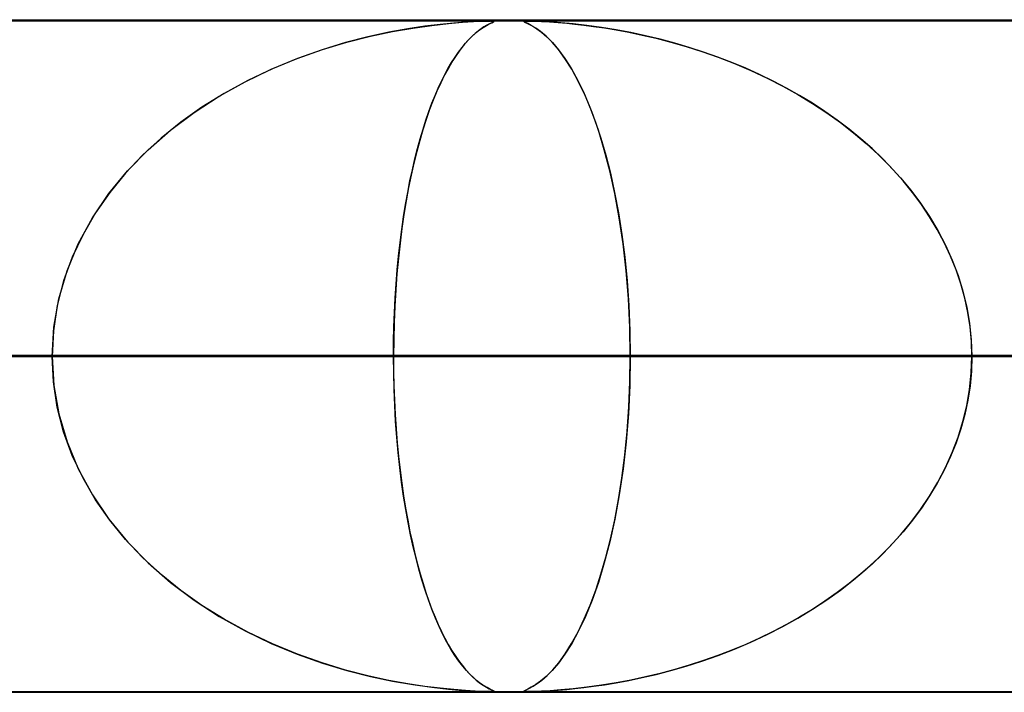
# Model space of a CAD drawing. Header units: millimetres. Extents: x -635 to 635, y -772 to 772.
# Tile 19 of 44: x -78 to -63, y 761 to 772. Entities that reach past the tile are written whole.
import ezdxf

# ---------------------------------------------------------------- set-up
doc = ezdxf.new("R2010")
doc.units = ezdxf.units.MM
doc.layers.add('HIDDEN', color=7, linetype='Continuous')
doc.layers.add('THICK', color=7, linetype='Continuous')

msp = doc.modelspace()

# ---------------------------------------------------------------- linework, layer by layer
at = {"layer": 'HIDDEN'}
for p, q in [((-551.5, 771.49), (0, 771.49)), ((-280.736, 771.49), (0, 771.49)), ((-280.736, 771.49), (0, 771.49)), ((0, 771.48), (-268.845, 771.48)), ((-72.326, 771.364), (-72.609, 771.312)), ((-72.553, 771.323), (-72.247, 771.376)), ((-72.072, 771.402), (-72.326, 771.364)), ((-72.247, 771.376), (-71.968, 771.415)), ((-71.843, 771.43), (-72.072, 771.402)), ((-71.968, 771.415), (-71.72, 771.443)), ((-71.639, 771.45), (-71.843, 771.43)), ((-71.72, 771.443), (-71.509, 771.461)), ((-71.464, 771.464), (-71.639, 771.45)), ((-71.509, 771.461), (-71.345, 771.471)), ((-71.322, 771.472), (-71.464, 771.464)), ((-71.345, 771.471), (-71.228, 771.477)), ((-71.218, 771.477), (-71.322, 771.472)), ((-71.307, 771.308), (-71.255, 771.349)), ((-71.23, 771.366), (-71.273, 771.335)), ((-71.255, 771.349), (-71.204, 771.384)), ((-71.191, 771.392), (-71.23, 771.366)), ((-71.228, 771.477), (-71.147, 771.479)), ((-71.144, 771.479), (-71.218, 771.477)), ((-71.204, 771.384), (-71.155, 771.414)), ((-71.156, 771.413), (-71.191, 771.392)), ((-71.126, 771.43), (-71.156, 771.413)), ((-71.155, 771.414), (-71.111, 771.437)), ((-71.147, 771.479), (-71.092, 771.48)), ((-71.092, 771.48), (-71.144, 771.479)), ((-71.1, 771.443), (-71.126, 771.43)), ((-71.111, 771.437), (-71.076, 771.454)), ((-71.076, 771.454), (-71.1, 771.443)), ((-71.06, 771.479), (-71.092, 771.48)), ((-71.083, 771.48), (-71.054, 771.479)), ((-71.076, 771.454), (-71.051, 771.466)), ((-71.055, 771.464), (-71.076, 771.454)), ((-71.043, 771.477), (-71.06, 771.479)), ((-71.042, 771.472), (-71.055, 771.464)), ((-71.054, 771.479), (-71.041, 771.476)), ((-71.051, 771.466), (-71.04, 771.473)), ((-71.04, 771.473), (-71.043, 771.477)), ((-71.041, 771.476), (-71.042, 771.472)), ((-70.582, 771.479), (-70.599, 771.477)), ((-70.599, 771.477), (-70.583, 771.479)), ((-70.599, 771.477), (-70.599, 771.472)), ((-70.598, 771.471), (-70.599, 771.477)), ((-70.599, 771.472), (-70.585, 771.464)), ((-70.578, 771.461), (-70.598, 771.471)), ((-70.585, 771.464), (-70.555, 771.45)), ((-70.583, 771.479), (-70.548, 771.48)), ((-70.548, 771.48), (-70.582, 771.479)), ((-70.539, 771.443), (-70.578, 771.461)), ((-70.555, 771.45), (-70.513, 771.43)), ((-70.499, 771.479), (-70.548, 771.48)), ((-70.548, 771.48), (-70.498, 771.479)), ((-70.486, 771.415), (-70.539, 771.443)), ((-70.513, 771.43), (-70.462, 771.402)), ((-70.43, 771.477), (-70.499, 771.479)), ((-70.498, 771.479), (-70.428, 771.477)), ((-70.421, 771.376), (-70.486, 771.415)), ((-70.462, 771.402), (-70.402, 771.364)), ((-70.334, 771.473), (-70.43, 771.477)), ((-70.428, 771.477), (-70.334, 771.473)), ((-70.347, 771.323), (-70.421, 771.376)), ((-70.402, 771.364), (-70.333, 771.312)), ((-70.206, 771.466), (-70.334, 771.473)), ((-70.334, 771.473), (-70.217, 771.466)), ((-70.217, 771.466), (-70.088, 771.457)), ((-70.048, 771.454), (-70.206, 771.466)), ((-70.088, 771.457), (-69.958, 771.446)), ((-69.864, 771.437), (-70.048, 771.454)), ((-69.958, 771.446), (-69.836, 771.434)), ((-69.659, 771.414), (-69.864, 771.437)), ((-69.836, 771.434), (-69.705, 771.42)), ((-69.705, 771.42), (-69.558, 771.401)), ((-69.442, 771.384), (-69.659, 771.414)), ((-69.558, 771.401), (-69.396, 771.377)), ((-69.224, 771.349), (-69.442, 771.384)), ((-69.396, 771.377), (-69.221, 771.348)), ((-69.005, 771.308), (-69.224, 771.349)), ((-69.221, 771.348), (-69.034, 771.314)), ((-72.918, 771.245), (-73.25, 771.159)), ((-73.231, 771.164), (-72.882, 771.253)), ((-72.609, 771.312), (-72.918, 771.245)), ((-72.882, 771.253), (-72.553, 771.323)), ((-71.423, 771.198), (-71.478, 771.136)), ((-71.465, 771.151), (-71.412, 771.209)), ((-71.37, 771.251), (-71.423, 771.198)), ((-71.412, 771.209), (-71.359, 771.261)), ((-71.32, 771.297), (-71.37, 771.251)), ((-71.359, 771.261), (-71.307, 771.308)), ((-71.273, 771.335), (-71.32, 771.297)), ((-70.265, 771.253), (-70.347, 771.323)), ((-70.333, 771.312), (-70.256, 771.245)), ((-70.176, 771.164), (-70.265, 771.253)), ((-70.256, 771.245), (-70.171, 771.159)), ((-69.034, 771.314), (-68.835, 771.272)), ((-68.786, 771.261), (-69.005, 771.308)), ((-68.835, 771.272), (-68.626, 771.224)), ((-68.568, 771.209), (-68.786, 771.261)), ((-68.626, 771.224), (-68.407, 771.167)), ((-68.351, 771.151), (-68.568, 771.209)), ((-73.973, 770.921), (-73.596, 771.054)), ((-73.6, 771.053), (-73.964, 770.924)), ((-73.25, 771.159), (-73.6, 771.053)), ((-73.596, 771.054), (-73.231, 771.164)), ((-71.535, 771.065), (-71.594, 770.984)), ((-71.569, 771.019), (-71.517, 771.088)), ((-71.478, 771.136), (-71.535, 771.065)), ((-71.517, 771.088), (-71.465, 771.151)), ((-70.083, 771.054), (-70.176, 771.164)), ((-70.171, 771.159), (-70.082, 771.053)), ((-69.985, 770.921), (-70.083, 771.054)), ((-70.082, 771.053), (-69.987, 770.924)), ((-68.407, 771.167), (-68.181, 771.102)), ((-68.135, 771.088), (-68.351, 771.151)), ((-68.181, 771.102), (-67.947, 771.027)), ((-67.921, 771.019), (-68.135, 771.088)), ((-74.358, 770.762), (-73.973, 770.921)), ((-73.964, 770.924), (-74.339, 770.77)), ((-71.672, 770.863), (-71.621, 770.944)), ((-71.594, 770.984), (-71.655, 770.892)), ((-71.621, 770.944), (-71.569, 771.019)), ((-69.987, 770.924), (-69.889, 770.77)), ((-69.885, 770.762), (-69.985, 770.921)), ((-67.947, 771.027), (-67.707, 770.943)), ((-67.709, 770.944), (-67.921, 771.019)), ((-67.499, 770.863), (-67.709, 770.944)), ((-67.707, 770.943), (-67.462, 770.848)), ((-74.746, 770.575), (-74.358, 770.762)), ((-74.339, 770.77), (-74.706, 770.595)), ((-71.716, 770.789), (-71.776, 770.678)), ((-71.773, 770.684), (-71.723, 770.777)), ((-71.723, 770.777), (-71.672, 770.863)), ((-71.655, 770.892), (-71.716, 770.789)), ((-69.889, 770.77), (-69.793, 770.595)), ((-69.783, 770.575), (-69.885, 770.762)), ((-67.292, 770.777), (-67.499, 770.863)), ((-67.462, 770.848), (-67.216, 770.743)), ((-67.087, 770.684), (-67.292, 770.777)), ((-71.776, 770.678), (-71.835, 770.559)), ((-71.822, 770.586), (-71.773, 770.684)), ((-67.216, 770.743), (-66.976, 770.631)), ((-66.886, 770.586), (-67.087, 770.684)), ((-66.976, 770.631), (-66.743, 770.512)), ((-75.131, 770.36), (-74.746, 770.575)), ((-74.706, 770.595), (-75.056, 770.404)), ((-71.918, 770.372), (-71.871, 770.482)), ((-71.835, 770.559), (-71.892, 770.434)), ((-71.871, 770.482), (-71.822, 770.586)), ((-69.793, 770.595), (-69.701, 770.404)), ((-69.681, 770.36), (-69.783, 770.575)), ((-66.688, 770.482), (-66.886, 770.586)), ((-66.743, 770.512), (-66.517, 770.386)), ((-66.493, 770.372), (-66.688, 770.482)), ((-75.502, 770.12), (-75.131, 770.36)), ((-75.056, 770.404), (-75.389, 770.197)), ((-71.965, 770.256), (-71.918, 770.372)), ((-71.892, 770.434), (-71.947, 770.301)), ((-69.701, 770.404), (-69.613, 770.197)), ((-69.582, 770.12), (-69.681, 770.36)), ((-66.517, 770.386), (-66.298, 770.253)), ((-66.302, 770.256), (-66.493, 770.372)), ((-75.389, 770.197), (-75.703, 769.974)), ((-72.01, 770.133), (-71.965, 770.256)), ((-71.947, 770.301), (-72, 770.162)), ((-69.613, 770.197), (-69.529, 769.974)), ((-66.115, 770.133), (-66.302, 770.256)), ((-66.298, 770.253), (-66.087, 770.114)), ((-75.856, 769.854), (-75.502, 770.12)), ((-72.055, 770.005), (-72.01, 770.133)), ((-72, 770.162), (-72.051, 770.016)), ((-69.488, 769.854), (-69.582, 770.12)), ((-65.932, 770.005), (-66.115, 770.133)), ((-66.087, 770.114), (-65.883, 769.968)), ((-75.703, 769.974), (-75.997, 769.736)), ((-72.051, 770.016), (-72.1, 769.863)), ((-72.098, 769.87), (-72.055, 770.005)), ((-69.529, 769.974), (-69.45, 769.736)), ((-65.754, 769.87), (-65.932, 770.005)), ((-65.883, 769.968), (-65.688, 769.817)), ((-75.997, 769.736), (-76.271, 769.484)), ((-76.188, 769.564), (-75.856, 769.854)), ((-72.1, 769.863), (-72.147, 769.704)), ((-72.14, 769.728), (-72.098, 769.87)), ((-69.399, 769.564), (-69.488, 769.854)), ((-69.45, 769.736), (-69.377, 769.484)), ((-65.581, 769.728), (-65.754, 769.87)), ((-65.688, 769.817), (-65.501, 769.659)), ((-72.147, 769.704), (-72.191, 769.539)), ((-72.18, 769.581), (-72.14, 769.728)), ((-65.414, 769.581), (-65.581, 769.728)), ((-65.501, 769.659), (-65.322, 769.495)), ((-76.271, 769.484), (-76.525, 769.215)), ((-76.495, 769.249), (-76.188, 769.564)), ((-72.191, 769.539), (-72.233, 769.367)), ((-72.219, 769.427), (-72.18, 769.581)), ((-69.317, 769.249), (-69.399, 769.564)), ((-69.377, 769.484), (-69.309, 769.215)), ((-65.253, 769.427), (-65.414, 769.581)), ((-65.322, 769.495), (-65.152, 769.325)), ((-72.233, 769.367), (-72.274, 769.188)), ((-72.256, 769.267), (-72.219, 769.427)), ((-65.099, 769.267), (-65.253, 769.427)), ((-65.152, 769.325), (-64.991, 769.147)), ((-76.773, 768.911), (-76.495, 769.249)), ((-76.525, 769.215), (-76.759, 768.93)), ((-72.274, 769.188), (-72.312, 769.001)), ((-72.292, 769.101), (-72.256, 769.267)), ((-69.242, 768.911), (-69.317, 769.249)), ((-69.309, 769.215), (-69.246, 768.93)), ((-64.951, 769.101), (-65.099, 769.267)), ((-64.991, 769.147), (-64.838, 768.962)), ((-72.312, 769.001), (-72.347, 768.806)), ((-72.325, 768.929), (-72.292, 769.101)), ((-64.812, 768.929), (-64.951, 769.101)), ((-77.019, 768.549), (-76.773, 768.911)), ((-76.759, 768.93), (-76.971, 768.626)), ((-72.357, 768.751), (-72.325, 768.929)), ((-69.246, 768.93), (-69.189, 768.626)), ((-69.176, 768.549), (-69.242, 768.911)), ((-64.838, 768.962), (-64.693, 768.77)), ((-64.68, 768.751), (-64.812, 768.929)), ((-72.386, 768.567), (-72.357, 768.751)), ((-72.347, 768.806), (-72.381, 768.603)), ((-64.693, 768.77), (-64.558, 768.569)), ((-64.557, 768.567), (-64.68, 768.751)), ((-76.971, 768.626), (-77.158, 768.305)), ((-72.414, 768.377), (-72.386, 768.567)), ((-72.381, 768.603), (-72.412, 768.392)), ((-69.189, 768.626), (-69.138, 768.305)), ((-64.558, 768.569), (-64.434, 768.361)), ((-64.443, 768.377), (-64.557, 768.567)), ((-77.229, 768.165), (-77.019, 768.549)), ((-69.119, 768.165), (-69.176, 768.549)), ((-77.158, 768.305), (-77.318, 767.966)), ((-72.412, 768.392), (-72.44, 768.174)), ((-72.439, 768.182), (-72.414, 768.377)), ((-69.138, 768.305), (-69.095, 767.966)), ((-64.339, 768.182), (-64.443, 768.377)), ((-64.434, 768.361), (-64.321, 768.145)), ((-77.397, 767.763), (-77.229, 768.165)), ((-72.44, 768.174), (-72.464, 767.949)), ((-72.461, 767.982), (-72.439, 768.182)), ((-69.073, 767.763), (-69.119, 768.165)), ((-64.246, 767.982), (-64.339, 768.182)), ((-64.321, 768.145), (-64.221, 767.923)), ((-72.481, 767.777), (-72.461, 767.982)), ((-64.163, 767.777), (-64.246, 767.982)), ((-77.318, 767.966), (-77.447, 767.613)), ((-72.464, 767.949), (-72.486, 767.717)), ((-69.095, 767.966), (-69.06, 767.613)), ((-64.221, 767.923), (-64.134, 767.695)), ((-77.52, 767.347), (-77.397, 767.763)), ((-72.486, 767.717), (-72.504, 767.479)), ((-72.498, 767.568), (-72.481, 767.777)), ((-69.04, 767.347), (-69.073, 767.763)), ((-64.093, 767.568), (-64.163, 767.777)), ((-64.134, 767.695), (-64.062, 767.462)), ((-77.447, 767.613), (-77.542, 767.246)), ((-72.511, 767.356), (-72.498, 767.568)), ((-69.06, 767.613), (-69.034, 767.246)), ((-64.034, 767.356), (-64.093, 767.568)), ((-72.504, 767.479), (-72.518, 767.238)), ((-64.062, 767.462), (-64.004, 767.224)), ((-77.542, 767.246), (-77.6, 766.87)), ((-77.595, 766.922), (-77.52, 767.347)), ((-72.522, 767.142), (-72.511, 767.356)), ((-69.02, 766.922), (-69.04, 767.347)), ((-69.034, 767.246), (-69.018, 766.87)), ((-63.989, 767.142), (-64.034, 767.356)), ((-72.53, 766.927), (-72.522, 767.142)), ((-72.518, 767.238), (-72.528, 766.992)), ((-64.004, 767.224), (-63.963, 766.983)), ((-63.956, 766.927), (-63.989, 767.142)), ((-72.528, 766.992), (-72.534, 766.743)), ((-63.963, 766.983), (-63.938, 766.738)), ((-77.62, 766.49), (-77.595, 766.922)), ((-77.6, 766.87), (-77.62, 766.49)), ((-72.535, 766.709), (-72.53, 766.927)), ((-69.013, 766.49), (-69.02, 766.922)), ((-69.018, 766.87), (-69.013, 766.49)), ((-63.936, 766.709), (-63.956, 766.927)), ((-72.534, 766.743), (-72.537, 766.49)), ((-72.537, 766.49), (-72.535, 766.709)), ((-63.938, 766.738), (-63.929, 766.49)), ((-63.929, 766.49), (-63.936, 766.709)), ((-267.342, 766.49), (0, 766.49)), ((0, 766.49), (-267.342, 766.49)), ((0, 766.49), (-262.261, 766.49)), ((-262.261, 766.49), (0, 766.49)), ((-253.177, 766.49), (0, 766.49)), ((0, 766.49), (-253.177, 766.49)), ((0, 766.49), (-248.097, 766.49)), ((-248.097, 766.49), (0, 766.49)), ((-239.012, 766.49), (0, 766.49)), ((0, 766.49), (-239.012, 766.49)), ((0, 766.49), (-233.932, 766.49)), ((-233.932, 766.49), (0, 766.49)), ((-224.848, 766.49), (0, 766.49)), ((0, 766.49), (-224.848, 766.49)), ((0, 766.49), (-219.767, 766.49)), ((-219.767, 766.49), (0, 766.49)), ((-210.683, 766.49), (0, 766.49)), ((0, 766.49), (-210.683, 766.49)), ((0, 766.49), (-205.602, 766.49)), ((-205.602, 766.49), (0, 766.49)), ((-196.517, 766.49), (0, 766.49)), ((0, 766.49), (-196.517, 766.49)), ((0, 766.49), (-191.437, 766.49)), ((-191.437, 766.49), (0, 766.49)), ((-182.352, 766.49), (0, 766.49)), ((0, 766.49), (-182.352, 766.49)), ((0, 766.49), (-177.271, 766.49)), ((-177.271, 766.49), (0, 766.49)), ((-168.187, 766.49), (0, 766.49)), ((0, 766.49), (-168.187, 766.49)), ((0, 766.49), (-163.106, 766.49)), ((-163.106, 766.49), (0, 766.49)), ((-154.021, 766.49), (0, 766.49)), ((0, 766.49), (-154.021, 766.49)), ((0, 766.49), (-148.94, 766.49)), ((-148.94, 766.49), (0, 766.49)), ((-144.028, 766.49), (-77.62, 766.49)), ((-77.62, 766.49), (-144.028, 766.49)), ((-139.855, 766.49), (0, 766.49)), ((0, 766.49), (-139.855, 766.49)), ((0, 766.49), (-134.774, 766.49)), ((-134.774, 766.49), (0, 766.49)), ((-72.537, 766.49), (-134.042, 766.49)), ((-134.042, 766.49), (-72.537, 766.49)), ((-125.688, 766.49), (0, 766.49)), ((0, 766.49), (-125.688, 766.49)), ((0, 766.49), (-120.607, 766.49)), ((-120.607, 766.49), (0, 766.49)), ((-116.182, 766.49), (-63.445, 766.49)), ((-63.445, 766.49), (-116.182, 766.49)), ((-111.521, 766.49), (0, 766.49)), ((0, 766.49), (-111.521, 766.49)), ((0, 766.49), (-106.44, 766.49)), ((-106.44, 766.49), (0, 766.49)), ((-58.36, 766.49), (-106.192, 766.49)), ((-106.192, 766.49), (-58.36, 766.49)), ((-97.353, 766.49), (0, 766.49)), ((0, 766.49), (-97.353, 766.49)), ((0, 766.49), (-92.271, 766.49)), ((-92.271, 766.49), (0, 766.49)), ((-88.324, 766.49), (-49.264, 766.49)), ((-49.264, 766.49), (-88.324, 766.49)), ((-77.62, 766.49), (-86.709, 766.49)), ((-86.709, 766.49), (-77.62, 766.49)), ((-83.184, 766.49), (0, 766.49)), ((0, 766.49), (-83.184, 766.49)), ((-44.175, 766.49), (-78.326, 766.49)), ((-78.326, 766.49), (-44.175, 766.49)), ((-78.326, 766.49), (-60.434, 766.49)), ((-60.434, 766.49), (-78.326, 766.49)), ((0, 766.49), (-78.101, 766.49)), ((-78.101, 766.49), (0, 766.49)), ((-78.101, 766.49), (-69.013, 766.49)), ((-69.013, 766.49), (-78.101, 766.49)), ((-77.62, 766.49), (-77.595, 766.058)), ((-77.6, 766.11), (-77.62, 766.49)), ((-72.534, 766.242), (-72.537, 766.49)), ((-72.537, 766.49), (-72.535, 766.271)), ((-63.445, 766.49), (-72.537, 766.49)), ((-72.537, 766.49), (-63.445, 766.49)), ((-69.013, 766.49), (-69.02, 766.058)), ((-69.018, 766.11), (-69.013, 766.49)), ((-69.013, 766.49), (0, 766.49)), ((0, 766.49), (-69.013, 766.49)), ((-63.938, 766.242), (-63.929, 766.49)), ((-63.929, 766.49), (-63.936, 766.271)), ((0, 766.49), (-63.929, 766.49)), ((-63.929, 766.49), (0, 766.49)), ((-63.929, 766.49), (-54.838, 766.49)), ((-54.838, 766.49), (-63.929, 766.49)), ((-72.535, 766.271), (-72.53, 766.053)), ((-72.528, 765.997), (-72.534, 766.242)), ((-63.963, 765.997), (-63.938, 766.242)), ((-63.936, 766.271), (-63.956, 766.053)), ((-77.542, 765.734), (-77.6, 766.11)), ((-69.034, 765.736), (-69.018, 766.11)), ((-77.595, 766.058), (-77.52, 765.633)), ((-72.53, 766.053), (-72.522, 765.838)), ((-72.519, 765.756), (-72.528, 765.997)), ((-69.02, 766.058), (-69.04, 765.633)), ((-64.004, 765.756), (-63.963, 765.997)), ((-63.956, 766.053), (-63.989, 765.838)), ((-72.522, 765.838), (-72.511, 765.624)), ((-63.989, 765.838), (-64.034, 765.624)), ((-77.447, 765.367), (-77.542, 765.734)), ((-77.52, 765.633), (-77.397, 765.217)), ((-72.505, 765.518), (-72.519, 765.756)), ((-69.04, 765.633), (-69.073, 765.217)), ((-69.059, 765.37), (-69.034, 765.736)), ((-64.062, 765.518), (-64.004, 765.756)), ((-72.511, 765.624), (-72.498, 765.412)), ((-72.488, 765.285), (-72.505, 765.518)), ((-64.134, 765.285), (-64.062, 765.518)), ((-64.034, 765.624), (-64.093, 765.412)), ((-77.318, 765.013), (-77.447, 765.367)), ((-72.498, 765.412), (-72.481, 765.203)), ((-69.094, 765.017), (-69.059, 765.37)), ((-64.093, 765.412), (-64.163, 765.203)), ((-77.397, 765.217), (-77.229, 764.815)), ((-72.467, 765.057), (-72.488, 765.285)), ((-72.481, 765.203), (-72.461, 764.998)), ((-69.073, 765.217), (-69.119, 764.815)), ((-64.163, 765.203), (-64.246, 764.998)), ((-64.221, 765.057), (-64.134, 765.285)), ((-72.443, 764.835), (-72.467, 765.057)), ((-64.321, 764.835), (-64.221, 765.057)), ((-77.158, 764.675), (-77.318, 765.013)), ((-72.461, 764.998), (-72.439, 764.798)), ((-69.137, 764.679), (-69.094, 765.017)), ((-64.246, 764.998), (-64.339, 764.798)), ((-77.229, 764.815), (-77.019, 764.431)), ((-72.416, 764.619), (-72.443, 764.835)), ((-72.439, 764.798), (-72.414, 764.603)), ((-69.119, 764.815), (-69.176, 764.431)), ((-64.339, 764.798), (-64.443, 764.603)), ((-64.434, 764.619), (-64.321, 764.835)), ((-76.971, 764.354), (-77.158, 764.675)), ((-72.386, 764.411), (-72.416, 764.619)), ((-72.414, 764.603), (-72.386, 764.413)), ((-69.188, 764.358), (-69.137, 764.679)), ((-64.558, 764.411), (-64.434, 764.619)), ((-64.443, 764.603), (-64.557, 764.413)), ((-77.019, 764.431), (-76.773, 764.069)), ((-76.759, 764.05), (-76.971, 764.354)), ((-72.386, 764.413), (-72.357, 764.229)), ((-72.354, 764.21), (-72.386, 764.411)), ((-69.245, 764.055), (-69.188, 764.358)), ((-69.176, 764.431), (-69.242, 764.069)), ((-64.693, 764.21), (-64.558, 764.411)), ((-64.557, 764.413), (-64.68, 764.229)), ((-72.357, 764.229), (-72.325, 764.051)), ((-72.319, 764.018), (-72.354, 764.21)), ((-64.838, 764.018), (-64.693, 764.21)), ((-64.68, 764.229), (-64.812, 764.051)), ((-76.773, 764.069), (-76.495, 763.731)), ((-76.525, 763.765), (-76.759, 764.05)), ((-72.325, 764.051), (-72.292, 763.879)), ((-72.282, 763.833), (-72.319, 764.018)), ((-69.242, 764.069), (-69.317, 763.731)), ((-69.308, 763.77), (-69.245, 764.055)), ((-64.991, 763.833), (-64.838, 764.018)), ((-64.812, 764.051), (-64.951, 763.879)), ((-72.292, 763.879), (-72.256, 763.713)), ((-64.951, 763.879), (-65.099, 763.713)), ((-76.271, 763.496), (-76.525, 763.765)), ((-76.495, 763.731), (-76.188, 763.416)), ((-72.243, 763.655), (-72.282, 763.833)), ((-69.317, 763.731), (-69.399, 763.416)), ((-69.376, 763.502), (-69.308, 763.77)), ((-65.152, 763.655), (-64.991, 763.833)), ((-72.256, 763.713), (-72.219, 763.553)), ((-72.202, 763.485), (-72.243, 763.655)), ((-65.322, 763.485), (-65.152, 763.655)), ((-65.099, 763.713), (-65.253, 763.553)), ((-75.997, 763.244), (-76.271, 763.496)), ((-72.219, 763.553), (-72.18, 763.399)), ((-72.159, 763.321), (-72.202, 763.485)), ((-69.449, 763.249), (-69.376, 763.502)), ((-65.501, 763.321), (-65.322, 763.485)), ((-65.253, 763.553), (-65.414, 763.399)), ((-76.188, 763.416), (-75.856, 763.126)), ((-72.18, 763.399), (-72.14, 763.252)), ((-72.114, 763.163), (-72.159, 763.321)), ((-69.399, 763.416), (-69.488, 763.126)), ((-65.688, 763.163), (-65.501, 763.321)), ((-65.414, 763.399), (-65.581, 763.252)), ((-75.703, 763.006), (-75.997, 763.244)), ((-72.14, 763.252), (-72.098, 763.11)), ((-72.066, 763.012), (-72.114, 763.163)), ((-69.527, 763.012), (-69.449, 763.249)), ((-65.883, 763.012), (-65.688, 763.163)), ((-65.581, 763.252), (-65.754, 763.11)), ((-75.856, 763.126), (-75.502, 762.86)), ((-75.389, 762.783), (-75.703, 763.006)), ((-72.098, 763.11), (-72.055, 762.975)), ((-72.017, 762.866), (-72.066, 763.012)), ((-69.61, 762.789), (-69.527, 763.012)), ((-69.488, 763.126), (-69.582, 762.86)), ((-66.087, 762.866), (-65.883, 763.012)), ((-65.754, 763.11), (-65.932, 762.975)), ((-75.502, 762.86), (-75.131, 762.62)), ((-72.055, 762.975), (-72.01, 762.847)), ((-71.966, 762.727), (-72.017, 762.866)), ((-72.01, 762.847), (-71.965, 762.724)), ((-69.582, 762.86), (-69.681, 762.62)), ((-66.115, 762.847), (-66.302, 762.724)), ((-66.298, 762.727), (-66.087, 762.866)), ((-65.932, 762.975), (-66.115, 762.847)), ((-75.056, 762.576), (-75.389, 762.783)), ((-71.912, 762.594), (-71.966, 762.727)), ((-71.965, 762.724), (-71.918, 762.608)), ((-69.698, 762.582), (-69.61, 762.789)), ((-66.517, 762.594), (-66.298, 762.727)), ((-66.302, 762.724), (-66.493, 762.608)), ((-75.131, 762.62), (-74.746, 762.405)), ((-74.706, 762.385), (-75.056, 762.576)), ((-71.918, 762.608), (-71.871, 762.498)), ((-71.857, 762.468), (-71.912, 762.594)), ((-69.79, 762.391), (-69.698, 762.582)), ((-69.681, 762.62), (-69.783, 762.405)), ((-66.743, 762.468), (-66.517, 762.594)), ((-66.493, 762.608), (-66.688, 762.498)), ((-74.746, 762.405), (-74.358, 762.218)), ((-71.871, 762.498), (-71.822, 762.394)), ((-71.801, 762.349), (-71.857, 762.468)), ((-69.783, 762.405), (-69.885, 762.218)), ((-66.976, 762.349), (-66.743, 762.468)), ((-66.688, 762.498), (-66.886, 762.394)), ((-74.339, 762.21), (-74.706, 762.385)), ((-71.822, 762.394), (-71.773, 762.296)), ((-71.742, 762.237), (-71.801, 762.349)), ((-71.773, 762.296), (-71.723, 762.203)), ((-69.886, 762.216), (-69.79, 762.391)), ((-67.087, 762.296), (-67.292, 762.203)), ((-67.216, 762.237), (-66.976, 762.349)), ((-66.886, 762.394), (-67.087, 762.296)), ((-74.358, 762.218), (-73.973, 762.059)), ((-73.964, 762.056), (-74.339, 762.21)), ((-71.682, 762.132), (-71.742, 762.237)), ((-71.723, 762.203), (-71.672, 762.117)), ((-71.622, 762.037), (-71.682, 762.132)), ((-71.672, 762.117), (-71.621, 762.036)), ((-69.885, 762.218), (-69.985, 762.059)), ((-69.984, 762.061), (-69.886, 762.216)), ((-67.499, 762.117), (-67.709, 762.036)), ((-67.707, 762.037), (-67.462, 762.132)), ((-67.292, 762.203), (-67.499, 762.117)), ((-67.462, 762.132), (-67.216, 762.237)), ((-73.973, 762.059), (-73.596, 761.926)), ((-73.6, 761.927), (-73.964, 762.056)), ((-71.563, 761.953), (-71.622, 762.037)), ((-71.621, 762.036), (-71.569, 761.961)), ((-69.985, 762.059), (-70.083, 761.926)), ((-70.078, 761.931), (-69.984, 762.061)), ((-67.947, 761.953), (-67.707, 762.037)), ((-67.709, 762.036), (-67.921, 761.961)), ((-73.25, 761.821), (-73.6, 761.927)), ((-73.596, 761.926), (-73.231, 761.816)), ((-72.918, 761.735), (-73.25, 761.821)), ((-71.569, 761.961), (-71.517, 761.892)), ((-71.506, 761.878), (-71.563, 761.953)), ((-71.517, 761.892), (-71.465, 761.829)), ((-71.451, 761.813), (-71.506, 761.878)), ((-71.465, 761.829), (-71.412, 761.771)), ((-70.252, 761.739), (-70.168, 761.825)), ((-70.083, 761.926), (-70.176, 761.816)), ((-70.168, 761.825), (-70.078, 761.931)), ((-68.351, 761.829), (-68.568, 761.771)), ((-68.407, 761.813), (-68.181, 761.878)), ((-68.135, 761.892), (-68.351, 761.829)), ((-68.181, 761.878), (-67.947, 761.953)), ((-67.921, 761.961), (-68.135, 761.892)), ((-73.231, 761.816), (-72.882, 761.727)), ((-72.609, 761.668), (-72.918, 761.735)), ((-72.882, 761.727), (-72.553, 761.657)), ((-71.398, 761.756), (-71.451, 761.813)), ((-71.412, 761.771), (-71.359, 761.719)), ((-71.347, 761.708), (-71.398, 761.756)), ((-71.359, 761.719), (-71.307, 761.672)), ((-71.3, 761.666), (-71.347, 761.708)), ((-71.307, 761.672), (-71.255, 761.631)), ((-70.399, 761.619), (-70.329, 761.671)), ((-70.265, 761.727), (-70.347, 761.657)), ((-70.329, 761.671), (-70.252, 761.739)), ((-70.176, 761.816), (-70.265, 761.727)), ((-69.005, 761.672), (-69.224, 761.631)), ((-69.034, 761.666), (-68.835, 761.708)), ((-68.786, 761.719), (-69.005, 761.672)), ((-68.835, 761.708), (-68.626, 761.756)), ((-68.568, 761.771), (-68.786, 761.719)), ((-68.626, 761.756), (-68.407, 761.813)), ((-72.326, 761.616), (-72.609, 761.668)), ((-72.553, 761.657), (-72.247, 761.604)), ((-72.072, 761.578), (-72.326, 761.616)), ((-72.247, 761.604), (-71.968, 761.565)), ((-71.843, 761.55), (-72.072, 761.578)), ((-71.968, 761.565), (-71.72, 761.537)), ((-71.639, 761.53), (-71.843, 761.55)), ((-71.72, 761.537), (-71.509, 761.519)), ((-71.464, 761.516), (-71.639, 761.53)), ((-71.255, 761.632), (-71.3, 761.666)), ((-71.214, 761.603), (-71.255, 761.632)), ((-71.255, 761.631), (-71.204, 761.596)), ((-71.177, 761.579), (-71.214, 761.603)), ((-71.204, 761.596), (-71.155, 761.566)), ((-71.145, 761.56), (-71.177, 761.579)), ((-71.155, 761.566), (-71.111, 761.543)), ((-71.117, 761.546), (-71.145, 761.56)), ((-71.092, 761.534), (-71.117, 761.546)), ((-71.111, 761.543), (-71.076, 761.526)), ((-71.069, 761.523), (-71.092, 761.534)), ((-71.076, 761.526), (-71.051, 761.514)), ((-70.583, 761.517), (-70.553, 761.531)), ((-70.539, 761.537), (-70.578, 761.519)), ((-70.553, 761.531), (-70.511, 761.551)), ((-70.486, 761.565), (-70.539, 761.537)), ((-70.511, 761.551), (-70.459, 761.58)), ((-70.421, 761.604), (-70.486, 761.565)), ((-70.459, 761.58), (-70.399, 761.619)), ((-70.347, 761.657), (-70.421, 761.604)), ((-70.048, 761.526), (-70.206, 761.514)), ((-70.088, 761.523), (-69.958, 761.534)), ((-69.864, 761.543), (-70.048, 761.526)), ((-69.958, 761.534), (-69.836, 761.546)), ((-69.659, 761.566), (-69.864, 761.543)), ((-69.836, 761.546), (-69.705, 761.56)), ((-69.705, 761.56), (-69.558, 761.579)), ((-69.442, 761.596), (-69.659, 761.566)), ((-69.558, 761.579), (-69.396, 761.603)), ((-69.224, 761.631), (-69.442, 761.596)), ((-69.396, 761.603), (-69.221, 761.632)), ((-69.221, 761.632), (-69.034, 761.666)), ((-551.5, 761.49), (0, 761.49)), ((-280.736, 761.49), (0, 761.49)), ((-280.736, 761.49), (0, 761.49)), ((-268.845, 761.5), (0, 761.5)), ((-139.125, 761.5), (-71.092, 761.5)), ((-111.3, 761.5), (-56.928, 761.5)), ((-83.474, 761.5), (-42.764, 761.5)), ((-71.509, 761.519), (-71.345, 761.509)), ((-71.322, 761.508), (-71.464, 761.516)), ((-71.345, 761.509), (-71.228, 761.503)), ((-71.218, 761.503), (-71.322, 761.508)), ((-71.228, 761.503), (-71.147, 761.501)), ((-71.144, 761.501), (-71.218, 761.503)), ((-71.147, 761.501), (-71.092, 761.5)), ((-71.092, 761.5), (-71.144, 761.501)), ((-71.092, 761.5), (-71.059, 761.501)), ((-71.06, 761.501), (-71.092, 761.5)), ((-71.05, 761.513), (-71.069, 761.523)), ((-71.043, 761.503), (-71.06, 761.501)), ((-71.059, 761.501), (-71.043, 761.503)), ((-71.051, 761.514), (-71.04, 761.507)), ((-71.04, 761.507), (-71.05, 761.513)), ((-71.043, 761.503), (-71.04, 761.507)), ((-71.04, 761.507), (-71.043, 761.503)), ((-70.599, 761.508), (-70.583, 761.517)), ((-70.598, 761.509), (-70.599, 761.503)), ((-70.599, 761.503), (-70.599, 761.508)), ((-70.583, 761.501), (-70.599, 761.503)), ((-70.599, 761.503), (-70.583, 761.501)), ((-70.578, 761.519), (-70.598, 761.509)), ((-70.551, 761.5), (-70.583, 761.501)), ((-70.583, 761.501), (-70.548, 761.5)), ((-70.499, 761.501), (-70.548, 761.5)), ((-70.548, 761.5), (-70.498, 761.501)), ((-70.43, 761.503), (-70.499, 761.501)), ((-70.498, 761.501), (-70.428, 761.503)), ((-70.334, 761.507), (-70.43, 761.503)), ((-70.428, 761.503), (-70.334, 761.507)), ((-70.206, 761.514), (-70.334, 761.507)), ((-70.334, 761.507), (-70.217, 761.513)), ((-70.217, 761.513), (-70.088, 761.523))]:
    msp.add_line(p, q, dxfattribs=at)
at = {"layer": 'THICK'}
for p, q in [((-606.5, 771.5), (0, 771.5)), ((0, 766.5), (-606.5, 766.5))]:
    msp.add_line(p, q, dxfattribs=at)

doc.saveas('drawing.dxf')
